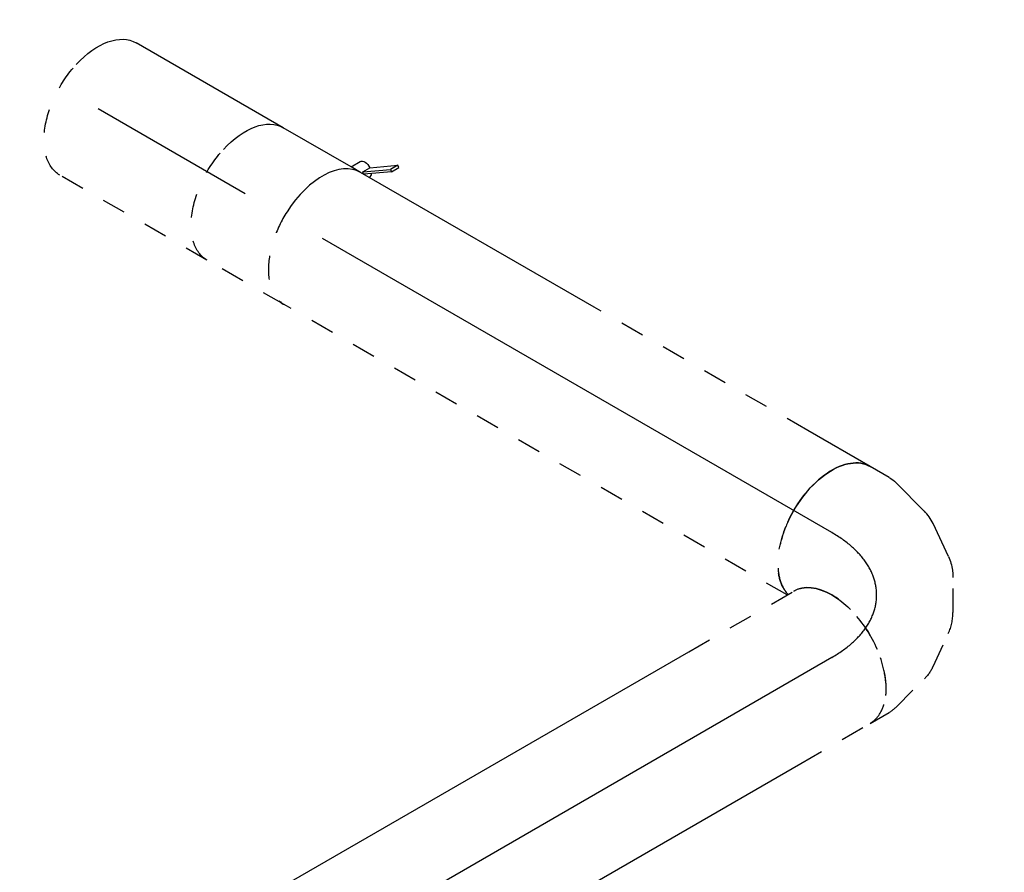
# Model space of a CAD drawing. Extents: x -132501 to 411300, y -42818 to 427495.
# Tile 21 of 256: x -45044 to -44013, y 34857 to 35750. Entities that reach past the tile are written whole.
import ezdxf
from ezdxf.enums import TextEntityAlignment as Align

# ---------------------------------------------------------------- set-up
doc = ezdxf.new("R2010")
doc.units = 0
doc.header["$LTSCALE"] = 50
doc.linetypes.add('CENTER2', pattern=[28.575, 19.05, -3.175, 3.175, -3.175])
doc.linetypes.add('STREEPJES', pattern=[0.1, 0.05, -0.05])
doc.layers.get('0').update_dxf_attribs({"linetype": 'CONTINUOUS'})
for name, color, linetype in [('WL570---_TOEVOER', 3, 'CONTINUOUS'), ('WL570---_TOEVOER_HL', 8, 'CONTINUOUS'), ('WM570---_TOEVOER_PR', 1, 'CONTINUOUS')]:
    doc.layers.add(name, color=color, linetype=linetype)
doc.styles.add('BURO-018', font='ARIAL.TTF', dxfattribs={"height": 63})

# ---------------------------------------------------------------- blocks, each defined once
blk = doc.blocks.new('*U702')
at = {"color": 8, "linetype": 'STREEPJES', "ltscale": 10}
blk.add_line((-46.7, 80, -3784.1), (46.7, 80, -3784.1), dxfattribs=at)
at = {"color": 2, "ltscale": 10}
for p, q in [((-74.4, -96.7, -3784.1), (-50.6, -80, -3784.1)), ((-48.9, -81.8, -3784.1), (-72.4, -98.4, -3784.1)), ((-48.4, -81.5, -3784.1), (-52.7, -89, -3784.1)), ((-50.2, -80, -3784.1), (-48.4, -81.5, -3784.1)), ((-48.4, -81.5, -3784.1), (-48.9, -81.8, -3784.1)), ((-46.7, -80, -3784.1), (-35.2, -80, -3784.1)), ((-35.2, -80, -3784.1), (-40.7, -89.6, -3784.1)), ((-35.2, -80, -3784.1), (46.7, -80, -3784.1)), ((-52.7, -89, -3784.1), (-76.8, -105.9, -3784.1)), ((-74.4, -96.7, -3784.1), (-78.8, -104.3, -3784.1)), ((-76.8, -105.9, -3784.1), (-72.4, -98.4, -3784.1)), ((-72.4, -98.4, -3784.1), (-74.4, -96.7, -3784.1)), ((-78.8, -104.3, -3784.1), (-76.8, -105.9, -3784.1))]:
    blk.add_line(p, q, dxfattribs=at)
at = {"color": 8, "linetype": 'STREEPJES', "ltscale": 10}
blk.add_ellipse((-46.7, 0, -3784.1), major_axis=(0, 80), ratio=0.57735, start_param=4.640053, end_param=6.283185, dxfattribs=at)
at = {"color": 8, "linetype": 'STREEPJES', "ltscale": 10, "extrusion": (1.38778e-17, -2.4037e-17, -1)}
blk.add_ellipse((46.7, 0, -3784.1), major_axis=(0, 80), ratio=0.57735, start_param=0, end_param=1.941063, dxfattribs=at)
at = {"color": 2, "ltscale": 10}
blk.add_ellipse((-46.7, 0, -3784.1), major_axis=(0, 80), ratio=0.57735, start_param=3.141593, end_param=4.640053, dxfattribs=at)
at = {"color": 2, "ltscale": 10, "extrusion": (1.38778e-17, -2.4037e-17, -1)}
for centre, major_axis, start_param, end_param in [((46.7, 0, -3784.1), (0, 80), 1.941063, 3.141593), ((-49, -84.9, -3784.1), (8.26, -4.77), 2.413666, 3.141593), ((-49, -84.9, -3784.1), (8.26, -4.77), 0, 1.692399)]:
    blk.add_ellipse(centre, major_axis=major_axis, ratio=0.57735, start_param=start_param, end_param=end_param, dxfattribs=at)
at = {"layer": 'WL570---_TOEVOER', "color": 1, "style": 'BURO-018'}
blk.add_attdef('I', text='', height=90, dxfattribs=at).set_placement((0, 0), align=Align.MIDDLE)
at = {"layer": 'WM570---_TOEVOER_PR', "color": 1, "style": 'BURO-018'}
blk.add_attdef('POSNR', text='', height=90, dxfattribs=at).set_placement((0, 0), align=Align.MIDDLE)
blk = doc.blocks.new('*U703')
at = {"color": 8, "linetype": 'STREEPJES', "ltscale": 10}
blk.add_line((0, 80, -3751), (177.9, 80, -3751), dxfattribs=at)
at = {"color": 0, "ltscale": 10}
blk.add_line((0, -80, -3751), (177.9, -80, -3751), dxfattribs=at)
at = {"color": 8, "linetype": 'STREEPJES', "ltscale": 10, "extrusion": (6.4407e-18, 3.71854e-18, -1)}
blk.add_ellipse((177.9, 0, -3751), major_axis=(0, 80), ratio=0.57735, start_param=0, end_param=1.941063, dxfattribs=at)
at = {"color": 0, "ltscale": 10, "extrusion": (6.4407e-18, 3.71854e-18, -1)}
blk.add_ellipse((177.9, 0, -3751), major_axis=(0, 80), ratio=0.57735, start_param=1.941063, end_param=3.141593, dxfattribs=at)
at = {"layer": 'WL570---_TOEVOER_HL', "linetype": 'CENTER2'}
blk.add_line((0, 0, -3751), (177.9, 0, -3751), dxfattribs=at)
at = {"layer": 'WM570---_TOEVOER_PR', "color": 1, "style": 'BURO-018'}
blk.add_attdef('POSNR', text='', height=90, dxfattribs=at).set_placement((0, 0), align=Align.MIDDLE)
blk = doc.blocks.new('*U708')
at = {"color": 8, "linetype": 'STREEPJES', "ltscale": 10}
for p, q in [((7.9, 80, -4252.9), (616.2, 80, -4252.9)), ((75.4, -80, -4252.9), (333.6, -80, -4252.9))]:
    blk.add_line(p, q, dxfattribs=at)
at = {"color": 0, "ltscale": 10}
for p, q in [((0, -80, -4252.9), (75.4, -80, -4252.9)), ((333.6, -80, -4252.9), (616.2, -80, -4252.9))]:
    blk.add_line(p, q, dxfattribs=at)
at = {"color": 8, "linetype": 'STREEPJES', "ltscale": 10}
blk.add_ellipse((0, 0, -4252.9), major_axis=(0, 80), ratio=0.57735, start_param=4.881662, end_param=6.123637, dxfattribs=at)
at = {"color": 0, "ltscale": 10}
blk.add_ellipse((0, 0, -4252.9), major_axis=(0, 80), ratio=0.57735, start_param=3.141593, end_param=4.881662, dxfattribs=at)
at = {"layer": 'WL570---_TOEVOER_HL', "linetype": 'CENTER2'}
blk.add_line((0, 0, -4252.9), (616.2, 0, -4252.9), dxfattribs=at)
at = {"layer": 'WM570---_TOEVOER_PR', "color": 1, "style": 'BURO-018'}
blk.add_attdef('POSNR', text='', height=90, dxfattribs=at).set_placement((0, 0), align=Align.MIDDLE)
blk = doc.blocks.new('*U709')
at = {"color": 0, "ltscale": 10}
for p, q in [((0, 80, -5001.8), (670.9, 80, -5001.8)), ((131.6, -80, -5001.8), (714.2, -80, -5001.8))]:
    blk.add_line(p, q, dxfattribs=at)
at = {"color": 8, "linetype": 'STREEPJES', "ltscale": 10}
for p, q in [((670.9, 80, -5001.8), (797.9, 80, -5001.8)), ((0, -80, -5001.8), (131.6, -80, -5001.8)), ((714.2, -80, -5001.8), (797.9, -80, -5001.8))]:
    blk.add_line(p, q, dxfattribs=at)
at = {"color": 0, "ltscale": 10}
for start_param, end_param in [(0, 1.721696), (4.561489, 6.283185)]:
    blk.add_ellipse((0, 0, -5001.8), major_axis=(0, 80), ratio=0.57735, start_param=start_param, end_param=end_param, dxfattribs=at)
at = {"color": 0, "ltscale": 10, "extrusion": (-1.38778e-17, 8.01234e-18, -1)}
blk.add_ellipse((797.9, 0, -5001.8), major_axis=(0, 80), ratio=0.57735, start_param=0, end_param=0.785398, dxfattribs=at)
at = {"color": 8, "linetype": 'STREEPJES', "ltscale": 10, "extrusion": (-1.38778e-17, 8.01234e-18, -1)}
blk.add_ellipse((797.9, 0, -5001.8), major_axis=(0, 80), ratio=0.57735, start_param=0.785398, end_param=3.141593, dxfattribs=at)
at = {"color": 8, "linetype": 'STREEPJES', "ltscale": 10}
for start_param, end_param in [(1.721696, 3.141593), (3.141593, 4.561489)]:
    blk.add_ellipse((0, 0, -5001.8), major_axis=(0, 80), ratio=0.57735, start_param=start_param, end_param=end_param, dxfattribs=at)
at = {"layer": 'WL570---_TOEVOER_HL', "linetype": 'CENTER2'}
blk.add_line((0, 0, -5001.8), (797.9, 0, -5001.8), dxfattribs=at)
at = {"layer": 'WM570---_TOEVOER_PR', "color": 1, "style": 'BURO-018'}
blk.add_attdef('POSNR', text='', height=90, dxfattribs=at).set_placement((0, 0), align=Align.MIDDLE)
blk = doc.blocks.new('*U710')
at = {"color": 0, "ltscale": 10}
for p, q in [((15.6, 133, -4345.2), (4, 153.1, -4345.2)), ((29.8, 84.3, -4345.2), (19, 124.8, -4345.2)), ((27.8, 30.5, -4345.2), (31.2, 68.4, -4345.2))]:
    blk.add_line(p, q, dxfattribs=at)
at = {"color": 8, "linetype": 'STREEPJES', "ltscale": 10}
for p, q in [((2.8, -22.7, -4345.2), (21, 8.9, -4345.2)), ((-43.6, -61.2, -4345.2), (-12.5, -39.3, -4345.2)), ((-98.6, -78.8, -4345.2), (-58.1, -68, -4345.2)), ((-130.6, -80, -4345.2), (-107.4, -80, -4345.2))]:
    blk.add_line(p, q, dxfattribs=at)
at = {"color": 0, "ltscale": 10, "extrusion": (-1.38778e-17, 8.01234e-18, -1)}
for centre, major_axis, ratio, start_param, end_param in [((-65.3, 113.1, -4345.2), (-69.3, -40), 0.57735, 1.401523, 3.141593), ((-56.7, 98.2, -4345.2), (74.3, 30.8), 0.646887, 6.198226, 6.368145), ((-51.3, 43.7, -4345.2), (-76.9, 24.3), 0.803023, 2.966153, 3.200151)]:
    blk.add_ellipse(centre, major_axis=major_axis, ratio=ratio, start_param=start_param, end_param=end_param, dxfattribs=at)
at = {"color": 8, "linetype": 'STREEPJES', "ltscale": 10, "extrusion": (-1.38778e-17, 8.01234e-18, -1)}
for centre, major_axis, ratio, start_param, end_param in [((-65.3, 113.1, -4345.2), (-69.3, -40), 0.57735, 0.159548, 1.401523), ((-51.3, 43.7, -4345.2), (-76.9, 24.3), 0.803023, 3.200151, 3.317032), ((-84.7, 7.7, -4345.2), (34.1, -73), 0.750739, 6.150885, 6.415485)]:
    blk.add_ellipse(centre, major_axis=major_axis, ratio=ratio, start_param=start_param, end_param=end_param, dxfattribs=at)
at = {"color": 0, "ltscale": 10}
for centre, major_axis, ratio, start_param, end_param in [((-49, 69.5, -4345.2), (80.2, 6.9), 0.750739, 6.150885, 6.415485), ((-130.6, 0, -4345.2), (0, 80), 0.57735, 5.497787, 6.283185)]:
    blk.add_ellipse(centre, major_axis=major_axis, ratio=ratio, start_param=start_param, end_param=end_param, dxfattribs=at)
at = {"color": 8, "linetype": 'STREEPJES', "ltscale": 10}
for centre, major_axis, ratio, start_param, end_param in [((-130.6, 0, -4345.2), (0, 80), 0.57735, 3.141593, 5.497787), ((-63.5, 22.6, -4345.2), (-59.5, 54.4), 0.803023, 2.966153, 3.317032), ((-113.4, 0, -4345.2), (10.5, -79.7), 0.646887, 6.198226, 6.368145)]:
    blk.add_ellipse(centre, major_axis=major_axis, ratio=ratio, start_param=start_param, end_param=end_param, dxfattribs=at)
at = {"layer": 'WL570---_TOEVOER_HL', "linetype": 'CENTER2'}
blk.add_ellipse((-196, 113.1, -4345.2), major_axis=(138.6, -80), ratio=0.57735, start_param=5.497787, end_param=7.068583, dxfattribs=at)
at = {"layer": 'WM570---_TOEVOER_PR', "color": 1, "style": 'BURO-018'}
blk.add_attdef('POSNR', text='', height=90, dxfattribs=at).set_placement((0, 0), align=Align.MIDDLE)

msp = doc.modelspace()

# ---------------------------------------------------------------- block references
at = {"layer": 'WL570---_TOEVOER'}
for name, p, rotation in [('*U703', (-44808.012, 35567.6966, 3751.0188), 149.9999999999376), ('*U702', (-44767.5301, 35544.3244, 3784.0721), 149.9999999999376), ('*U708', (-44193.3795, 35212.8384, 4252.8642), 149.9999999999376), ('*U710', (-44080.2424, 35147.5187, 4345.2402), 30.00000000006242), ('*U709', (-44884.3993, 34683.2385, 5001.8315), 30.00000000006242)]:
    msp.add_blockref(name, p, dxfattribs=dict(at, rotation=rotation))

doc.saveas('drawing.dxf')
